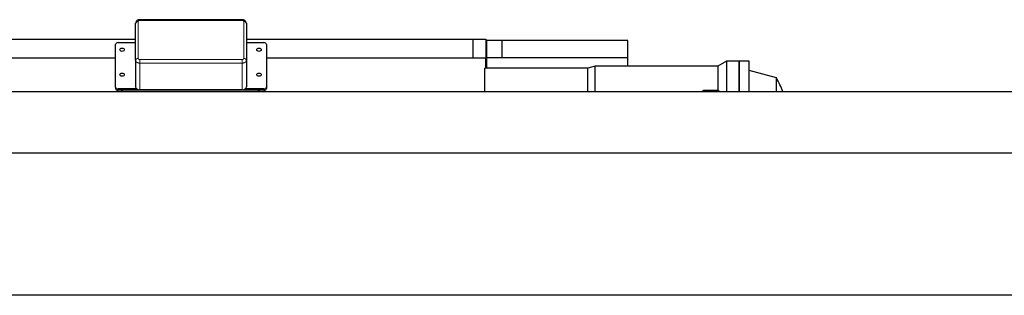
# Model space of a CAD drawing. Header units: inches. Extents: x 0 to 20790, y -12 to 14700.
# Tile 35 of 256: x 2626 to 4583, y 6122 to 6670. Entities that reach past the tile are written whole.
import ezdxf

# ---------------------------------------------------------------- set-up
doc = ezdxf.new("R2010")
doc.units = ezdxf.units.IN
doc.layers.add('1', color=7, linetype='Continuous', true_color=0xffffff)

msp = doc.modelspace()

# ---------------------------------------------------------------- linework, layer by layer
at = {"layer": '1', "color": 2, "linetype": 'Continuous', "lineweight": 25}
for p, q in [((2856.106, 6589.727), (2856.106, 6663.269)), ((3068.111, 6670.389), (2864.102, 6670.389)), ((3076.106, 6663.269), (3076.106, 6589.727)), ((2400.334, 6631.327), (2856.112, 6631.327)), ((2400.344, 6631.327), (2856.122, 6631.327)), ((2816.173, 6536.39), (2816.173, 6621.242)), ((2821.173, 6624.778), (2856.109, 6624.778)), ((3076.09, 6631.327), (3526.324, 6631.327)), ((3076.1, 6631.327), (3526.334, 6631.327)), ((3076.106, 6624.778), (3111.173, 6624.778)), ((3116.173, 6621.242), (3116.173, 6536.39)), ((3526.334, 6631.327), (3552.334, 6631.327)), ((3526.334, 6631.327), (3526.334, 6594.327)), ((3552.334, 6631.327), (3552.334, 6594.327)), ((3554.334, 6594.327), (3554.334, 6629.327)), ((3584.334, 6629.327), (3554.334, 6629.327)), ((3834.334, 6629.327), (3584.334, 6629.327)), ((3584.334, 6594.327), (3584.334, 6629.327)), ((3834.334, 6594.327), (3834.334, 6629.327)), ((2374.334, 6594.327), (2816.176, 6594.327)), ((2374.334, 6594.327), (2816.176, 6594.327)), ((2856.106, 6589.727), (2856.106, 6536.694)), ((3076.106, 6589.727), (3076.106, 6536.694)), ((3116.161, 6594.327), (3552.334, 6594.327)), ((3116.161, 6594.327), (3552.334, 6594.327)), ((3552.334, 6573.826), (3552.334, 6594.327)), ((3552.334, 6594.327), (3552.334, 6573.826)), ((3554.334, 6573.827), (3554.334, 6594.327)), ((3834.334, 6594.327), (3554.334, 6594.327)), ((3769.589, 6577.827), (3754.661, 6573.827)), ((4013.013, 6577.827), (3769.589, 6577.827)), ((3769.589, 6526.777), (3769.589, 6577.827)), ((3834.334, 6577.827), (3834.334, 6594.327)), ((4030.334, 6587.827), (4013.013, 6577.827)), ((4013.013, 6577.827), (4013.013, 6530.327)), ((4030.334, 6587.827), (4030.334, 6526.777)), ((4055.334, 6587.827), (4030.334, 6587.827)), ((4055.334, 6526.777), (4055.334, 6587.827)), ((4075.334, 6587.827), (4055.334, 6587.827)), ((4055.334, 6587.827), (4055.334, 6526.777)), ((4075.334, 6526.777), (4075.334, 6587.827)), ((3550.334, 6526.777), (3550.334, 6573.827)), ((3754.661, 6573.827), (3550.334, 6573.827)), ((3754.661, 6526.777), (3754.661, 6573.827)), ((4129.655, 6554.808), (4075.334, 6569.363)), ((2816.173, 6536.39), (2816.173, 6533.561)), ((3116.173, 6536.39), (3116.173, 6533.561)), ((4129.655, 6526.773), (4129.655, 6554.808)), ((5611.134, 6526.776), (1616.634, 6526.776)), ((2858.234, 6532.854), (2821.173, 6532.854)), ((3111.173, 6530.026), (2821.173, 6530.026)), ((3068.111, 6531.039), (2864.102, 6531.039)), ((3111.173, 6532.854), (3073.981, 6532.854)), ((3984.334, 6530.327), (4014.334, 6530.327)), ((3984.334, 6526.776), (3984.334, 6530.327)), ((4014.334, 6530.327), (4014.334, 6526.776)), ((5611.134, 6404.961), (1616.634, 6404.961)), ((5611.134, 6122.36), (1616.634, 6122.36))]:
    msp.add_line(p, q, dxfattribs=at)
at = {"layer": '1', "color": 110, "linetype": 'Continuous', "lineweight": 13}
for p, q in [((2861.106, 6666.805), (2861.106, 6593.263)), ((2864.102, 6670.389), (2864.102, 6668.925)), ((3068.111, 6668.925), (2864.102, 6668.925)), ((3068.111, 6670.389), (3068.111, 6668.925)), ((3071.106, 6593.263), (3071.106, 6666.805)), ((2864.102, 6591.143), (2864.102, 6584.072)), ((2864.102, 6591.143), (3068.111, 6591.143)), ((2864.102, 6584.072), (2864.102, 6531.039)), ((3068.111, 6584.072), (2864.102, 6584.072)), ((3068.111, 6591.143), (3068.111, 6584.072)), ((3068.111, 6584.072), (3068.111, 6531.039)), ((2821.173, 6532.854), (2821.173, 6530.026)), ((3111.173, 6532.854), (3111.173, 6530.026))]:
    msp.add_line(p, q, dxfattribs=at)
at = {"layer": '1', "color": 2, "linetype": 'Continuous', "lineweight": 25}
msp.add_arc((3912.334, 6435.327), 248, 21.638084, 28.801515, dxfattribs=at)
at = {"layer": '1', "color": 110, "linetype": 'Continuous', "lineweight": 13}
for centre, start_param, end_param in [((2861.106, 6663.269), 1.57079633, 3.14159265), ((3071.106, 6663.269), 0, 1.57079633), ((2861.106, 6589.727), 1.57079633, 3.14159265), ((3071.106, 6589.727), 0, 1.57079633)]:
    msp.add_ellipse(centre, major_axis=(5, 0), ratio=0.70710678, start_param=start_param, end_param=end_param, dxfattribs=at)
at = {"layer": '1', "color": 2, "linetype": 'Continuous', "lineweight": 25}
for centre, major_axis, ratio, start_param, end_param in [((2821.173, 6621.242), (5, 0), 0.70710678, 1.57079633, 3.14159265), ((3111.173, 6621.242), (5, 0), 0.70710678, 0, 1.57079633), ((2821.173, 6536.39), (5, 0), 0.70710678, 3.14159265, 4.71238898), ((2864.109, 6536.699), (-8.002, -0.01), 0.70731794, 6.28231007, 7.8522322), ((3068.104, 6536.699), (8.002, -0.01), 0.70731794, 4.71413841, 6.28406055), ((3111.173, 6536.39), (5, 0), 0.70710678, 4.71238898, 6.28318531), ((2821.173, 6533.561), (5, 0), 0.70710678, 3.14159265, 4.71238898), ((2829.173, 6532.854), (4.5, 0), 0.70710678, 4.23643769, 5.18824209), ((3101.173, 6532.854), (-4.5, 0), 0.70710678, 1.09484504, 2.04664944), ((3111.173, 6533.561), (5, 0), 0.70710678, 4.71238898, 6.28318531)]:
    msp.add_ellipse(centre, major_axis=major_axis, ratio=ratio, start_param=start_param, end_param=end_param, dxfattribs=at)
for centre, major_axis in [((2829.173, 6610.636), (4.5, 0)), ((3101.173, 6610.636), (4.5, 0)), ((2829.173, 6561.138), (4.5, 0)), ((3101.173, 6561.138), (-4.5, 0))]:
    msp.add_ellipse(centre, major_axis=major_axis, ratio=0.70710678, dxfattribs=at)
for points, knots in [([(2864.102, 6670.299), (2863.651, 6670.337), (2862.121, 6670.34), (2859.749, 6669.462), (2857.576, 6667.67), (2856.341, 6665.5), (2856.14, 6663.999), (2856.154, 6663.265)], [0, 0, 0, 0, 0.11032347, 0.38305254, 0.60946997, 0.82030068, 1, 1, 1, 1]), ([(3076.011, 6663.33), (3076.047, 6663.561), (3076.137, 6664.601), (3075.443, 6666.389), (3073.989, 6668.323), (3071.874, 6669.695), (3069.8, 6670.383), (3068.505, 6670.322), (3068.115, 6670.272)], [0, 0, 0, 0, 0.0588127, 0.26857552, 0.46779425, 0.67501341, 0.90361626, 1, 1, 1, 1])]:
    msp.add_open_spline(points, degree=3, knots=knots, dxfattribs=at)
at = {"layer": '1', "color": 110, "linetype": 'Continuous', "lineweight": 13}
for points, knots in [([(2864.102, 6668.925), (2864.003, 6668.925), (2863.806, 6668.918), (2863.517, 6668.887), (2863.327, 6668.854), (2863.21, 6668.829), (2863.186, 6668.824), (2863.139, 6668.813), (2863.116, 6668.807), (2863.046, 6668.789), (2863, 6668.777), (2862.864, 6668.737), (2862.687, 6668.678), (2862.52, 6668.607), (2862.398, 6668.549), (2862.338, 6668.519), (2862.279, 6668.488), (2862.24, 6668.466), (2862.221, 6668.455), (2862.125, 6668.4), (2861.98, 6668.307), (2861.783, 6668.153), (2861.667, 6668.042), (2861.598, 6667.97), (2861.585, 6667.955), (2861.558, 6667.926), (2861.545, 6667.911), (2861.507, 6667.866), (2861.483, 6667.836), (2861.414, 6667.744), (2861.33, 6667.619), (2861.264, 6667.489), (2861.222, 6667.39), (2861.209, 6667.356), (2861.185, 6667.289), (2861.174, 6667.254), (2861.145, 6667.152), (2861.116, 6667.014), (2861.106, 6666.875), (2861.106, 6666.805)], [0, 0, 0, 0, 0.0625, 0.125, 0.1875, 0.1875, 0.203125, 0.203125, 0.21875, 0.21875, 0.25, 0.25, 0.3125, 0.375, 0.375, 0.40625, 0.421875, 0.421875, 0.4375, 0.4375, 0.5, 0.5625, 0.625, 0.625, 0.640625, 0.640625, 0.65625, 0.65625, 0.6875, 0.6875, 0.75, 0.8125, 0.8125, 0.84375, 0.84375, 0.875, 0.875, 0.9375, 1, 1, 1, 1]), ([(3071.106, 6666.805), (3071.106, 6666.875), (3071.101, 6666.944), (3071.082, 6667.082), (3071.054, 6667.218), (3071.006, 6667.353), (3070.971, 6667.436), (3070.963, 6667.452), (3070.948, 6667.485), (3070.94, 6667.502), (3070.915, 6667.551), (3070.897, 6667.584), (3070.841, 6667.68), (3070.758, 6667.805), (3070.658, 6667.924), (3070.576, 6668.01), (3070.534, 6668.053), (3070.489, 6668.094), (3070.459, 6668.122), (3070.443, 6668.135), (3070.365, 6668.203), (3070.234, 6668.306), (3070.017, 6668.445), (3069.86, 6668.528), (3069.758, 6668.576), (3069.737, 6668.586), (3069.695, 6668.604), (3069.674, 6668.614), (3069.611, 6668.64), (3069.568, 6668.658), (3069.438, 6668.707), (3069.262, 6668.766), (3069.078, 6668.813), (3068.937, 6668.843), (3068.89, 6668.852), (3068.795, 6668.869), (3068.746, 6668.877), (3068.601, 6668.897), (3068.406, 6668.918), (3068.21, 6668.925), (3068.111, 6668.925)], [0, 0, 0, 0, 0.0625, 0.0625, 0.125, 0.1875, 0.1875, 0.203125, 0.203125, 0.21875, 0.21875, 0.25, 0.25, 0.3125, 0.375, 0.375, 0.40625, 0.421875, 0.421875, 0.4375, 0.4375, 0.5, 0.5625, 0.625, 0.625, 0.640625, 0.640625, 0.65625, 0.65625, 0.6875, 0.6875, 0.75, 0.8125, 0.8125, 0.84375, 0.84375, 0.875, 0.875, 0.9375, 1, 1, 1, 1]), ([(2864.102, 6584.072), (2863.838, 6584.072), (2863.312, 6584.09), (2862.793, 6584.145), (2862.47, 6584.191), (2862.406, 6584.2), (2862.277, 6584.221), (2862.085, 6584.253), (2861.895, 6584.291), (2861.52, 6584.371), (2861.03, 6584.496), (2860.559, 6584.654), (2860.213, 6584.785), (2860.099, 6584.83), (2859.929, 6584.902), (2859.873, 6584.927), (2859.762, 6584.977), (2859.707, 6585.002), (2859.434, 6585.131), (2859.224, 6585.242), (2858.822, 6585.476), (2858.629, 6585.599), (2858.261, 6585.86), (2858.085, 6585.997), (2857.876, 6586.178), (2857.835, 6586.214), (2857.754, 6586.288), (2857.635, 6586.399), (2857.522, 6586.512), (2857.305, 6586.743), (2857.037, 6587.059), (2856.814, 6587.392), (2856.664, 6587.649), (2856.617, 6587.735), (2856.562, 6587.845), (2856.551, 6587.867), (2856.529, 6587.911), (2856.498, 6587.978), (2856.468, 6588.044), (2856.373, 6588.266), (2856.31, 6588.445), (2856.209, 6588.806), (2856.17, 6588.988), (2856.119, 6589.355), (2856.106, 6589.541), (2856.106, 6589.727)], [0, 0, 0, 0, 0.0625, 0.125, 0.125, 0.140625, 0.140625, 0.15625, 0.1875, 0.1875, 0.25, 0.3125, 0.3125, 0.34375, 0.34375, 0.359375, 0.359375, 0.375, 0.375, 0.4375, 0.4375, 0.5, 0.5, 0.5625, 0.5625, 0.578125, 0.578125, 0.59375, 0.625, 0.625, 0.6875, 0.75, 0.75, 0.78125, 0.78125, 0.7890625, 0.7890625, 0.796875, 0.8125, 0.8125, 0.875, 0.875, 0.9375, 0.9375, 1, 1, 1, 1]), ([(2861.106, 6593.263), (2861.106, 6593.193), (2861.111, 6593.123), (2861.13, 6592.986), (2861.159, 6592.849), (2861.206, 6592.715), (2861.242, 6592.632), (2861.249, 6592.615), (2861.264, 6592.582), (2861.272, 6592.566), (2861.297, 6592.516), (2861.315, 6592.484), (2861.371, 6592.388), (2861.455, 6592.263), (2861.555, 6592.144), (2861.636, 6592.058), (2861.678, 6592.015), (2861.723, 6591.974), (2861.753, 6591.946), (2861.769, 6591.932), (2861.847, 6591.865), (2861.979, 6591.762), (2862.195, 6591.623), (2862.352, 6591.54), (2862.455, 6591.492), (2862.475, 6591.482), (2862.517, 6591.463), (2862.538, 6591.454), (2862.601, 6591.427), (2862.644, 6591.41), (2862.774, 6591.361), (2862.95, 6591.302), (2863.134, 6591.255), (2863.275, 6591.225), (2863.322, 6591.216), (2863.418, 6591.199), (2863.466, 6591.191), (2863.611, 6591.17), (2863.806, 6591.15), (2864.003, 6591.143), (2864.102, 6591.143)], [0, 0, 0, 0, 0.0625, 0.0625, 0.125, 0.1875, 0.1875, 0.203125, 0.203125, 0.21875, 0.21875, 0.25, 0.25, 0.3125, 0.375, 0.375, 0.40625, 0.421875, 0.421875, 0.4375, 0.4375, 0.5, 0.5625, 0.625, 0.625, 0.640625, 0.640625, 0.65625, 0.65625, 0.6875, 0.6875, 0.75, 0.8125, 0.8125, 0.84375, 0.84375, 0.875, 0.875, 0.9375, 1, 1, 1, 1]), ([(3068.111, 6591.143), (3068.21, 6591.143), (3068.406, 6591.15), (3068.695, 6591.18), (3068.885, 6591.214), (3069.003, 6591.239), (3069.026, 6591.244), (3069.073, 6591.255), (3069.096, 6591.261), (3069.166, 6591.278), (3069.212, 6591.291), (3069.348, 6591.331), (3069.525, 6591.39), (3069.692, 6591.461), (3069.814, 6591.518), (3069.875, 6591.548), (3069.933, 6591.58), (3069.972, 6591.602), (3069.992, 6591.612), (3070.087, 6591.668), (3070.232, 6591.761), (3070.429, 6591.914), (3070.546, 6592.026), (3070.614, 6592.098), (3070.628, 6592.113), (3070.654, 6592.142), (3070.667, 6592.157), (3070.705, 6592.202), (3070.729, 6592.232), (3070.798, 6592.324), (3070.882, 6592.449), (3070.948, 6592.579), (3070.991, 6592.678), (3071.004, 6592.712), (3071.028, 6592.779), (3071.039, 6592.813), (3071.068, 6592.916), (3071.096, 6593.054), (3071.106, 6593.193), (3071.106, 6593.263)], [0, 0, 0, 0, 0.0625, 0.125, 0.1875, 0.1875, 0.203125, 0.203125, 0.21875, 0.21875, 0.25, 0.25, 0.3125, 0.375, 0.375, 0.40625, 0.421875, 0.421875, 0.4375, 0.4375, 0.5, 0.5625, 0.625, 0.625, 0.640625, 0.640625, 0.65625, 0.65625, 0.6875, 0.6875, 0.75, 0.8125, 0.8125, 0.84375, 0.84375, 0.875, 0.875, 0.9375, 1, 1, 1, 1]), ([(3076.106, 6589.727), (3076.106, 6589.541), (3076.08, 6589.169), (3076.003, 6588.802), (3075.938, 6588.574), (3075.925, 6588.528), (3075.896, 6588.437), (3075.88, 6588.392), (3075.832, 6588.257), (3075.797, 6588.167), (3075.683, 6587.902), (3075.507, 6587.555), (3075.284, 6587.222), (3075.099, 6586.977), (3075.034, 6586.897), (3074.95, 6586.797), (3074.933, 6586.777), (3074.898, 6586.737), (3074.88, 6586.717), (3074.827, 6586.658), (3074.792, 6586.619), (3074.609, 6586.426), (3074.453, 6586.278), (3074.122, 6585.994), (3073.947, 6585.857), (3073.579, 6585.597), (3073.385, 6585.472), (3073.13, 6585.325), (3073.079, 6585.295), (3072.975, 6585.238), (3072.818, 6585.154), (3072.657, 6585.074), (3072.331, 6584.92), (3071.884, 6584.731), (3071.413, 6584.573), (3071.05, 6584.467), (3070.927, 6584.433), (3070.772, 6584.394), (3070.741, 6584.386), (3070.679, 6584.371), (3070.585, 6584.349), (3070.491, 6584.328), (3070.177, 6584.261), (3069.671, 6584.171), (3069.156, 6584.117), (3068.636, 6584.081), (3068.375, 6584.072), (3068.111, 6584.072)], [0, 0, 0, 0, 0.0625, 0.125, 0.125, 0.140625, 0.140625, 0.15625, 0.15625, 0.1875, 0.1875, 0.25, 0.3125, 0.3125, 0.34375, 0.34375, 0.3515625, 0.3515625, 0.359375, 0.359375, 0.375, 0.375, 0.4375, 0.4375, 0.5, 0.5, 0.5625, 0.5625, 0.578125, 0.578125, 0.59375, 0.625, 0.625, 0.6875, 0.75, 0.75, 0.78125, 0.78125, 0.7890625, 0.7890625, 0.796875, 0.8125, 0.8125, 0.875, 0.9375, 0.9375, 1, 1, 1, 1])]:
    msp.add_open_spline(points, degree=3, knots=knots, dxfattribs=at)

doc.saveas('drawing.dxf')
